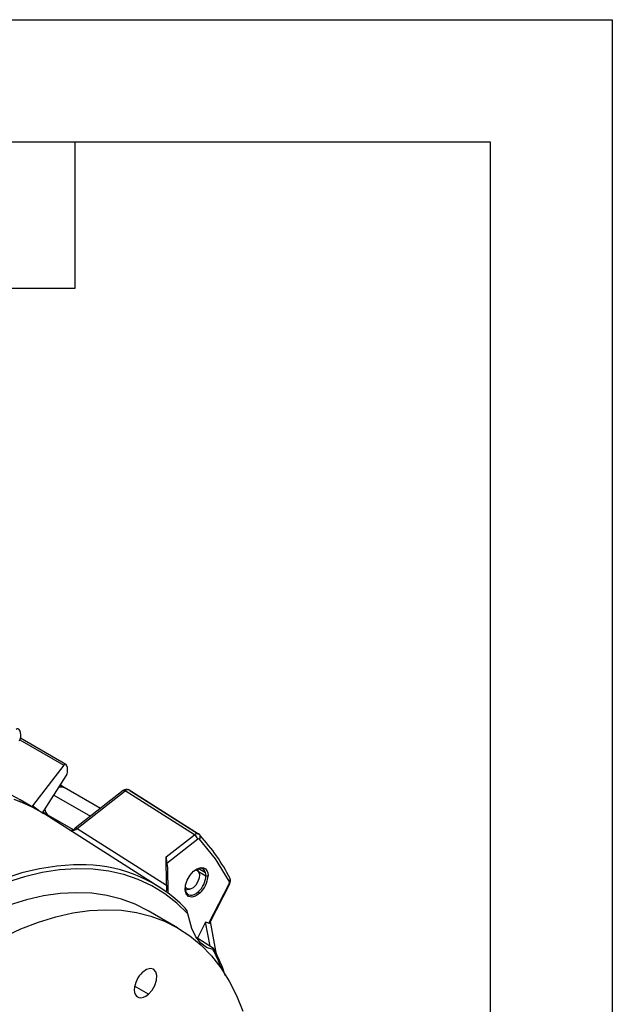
# Model space of a CAD drawing. Header units: inches. Extents: x 0 to 33, y 0 to 25.5.
# Tile 18 of 18: x 29.4 to 33, y 19.5 to 25.5. Entities that reach past the tile are written whole.
import ezdxf

# ---------------------------------------------------------------- set-up
doc = ezdxf.new("R2010")
doc.units = ezdxf.units.IN
doc.header["$LTSCALE"] = 3
doc.header["$MEASUREMENT"] = 0
doc.layers.add('TEXT', color=140, linetype='Continuous', lineweight=25)

msp = doc.modelspace()

# ---------------------------------------------------------------- linework, layer by layer
at = {"color": 7, "linetype": 'Continuous'}
for p, q in [((0.0003, 25.5003), (33.0003, 25.5003)), ((33.0003, 25.5003), (33.0003, 0.0003))]:
    msp.add_line(p, q, dxfattribs=at)
for p, q in [((29.3595, 21.076), (29.6295, 20.9201)), ((29.6414, 20.9243), (29.3626, 21.0852)), ((29.6295, 20.9201), (29.4368, 20.6702)), ((29.4963, 20.623), (29.6447, 20.8535)), ((29.6319, 20.7833), (29.6083, 20.7969)), ((29.855, 20.6545), (29.6319, 20.7833)), ((29.9948, 20.7637), (29.6993, 20.533)), ((29.7112, 20.5316), (30.0067, 20.7623)), ((30.4329, 20.492), (30.0067, 20.7623)), ((30.4567, 20.4968), (30.0249, 20.7706)), ((30.0308, 20.7677), (30.0296, 20.7681)), ((30.0347, 20.7648), (30.4553, 20.4981)), ((29.4805, 20.6382), (29.3608, 20.7073)), ((29.5687, 20.7355), (29.7929, 20.6061)), ((29.5016, 20.6312), (29.5335, 20.6128)), ((30.2162, 20.1714), (29.5117, 20.6193)), ((29.5335, 20.6128), (29.6863, 20.5246)), ((29.7112, 20.5316), (30.2609, 20.1823)), ((30.2587, 20.356), (30.4329, 20.492)), ((30.4523, 20.4652), (30.2617, 20.3163)), ((30.4609, 20.4945), (30.457, 20.4971)), ((30.4648, 20.4911), (30.4571, 20.4974)), ((30.2609, 20.1823), (30.2587, 20.356)), ((30.2617, 20.3163), (30.2658, 20.2899)), ((30.2658, 20.2899), (30.2677, 20.1359)), ((30.4498, 20.2828), (30.4572, 20.2649)), ((30.4603, 20.2592), (30.4505, 20.2831)), ((30.5008, 20.2586), (30.4555, 20.2847)), ((30.457, 20.2672), (30.503, 20.2407)), ((30.503, 20.2407), (30.5155, 20.2407)), ((30.376, 20.154), (30.4016, 20.1575)), ((30.3784, 20.1669), (30.3761, 20.1669)), ((30.5201, 19.9487), (30.6445, 20.1918)), ((30.5264, 19.9516), (30.6488, 20.1907)), ((30.4555, 20.1419), (30.4634, 20.1322)), ((30.3286, 19.9213), (30.1477, 20.0258)), ((30.5005, 19.9559), (30.4499, 19.857)), ((30.5201, 19.9487), (30.5005, 19.9559)), ((30.5289, 19.8069), (30.5005, 19.9559)), ((30.5683, 19.7576), (30.53, 19.9587)), ((30.5486, 19.7944), (30.4464, 19.8592)), ((30.1499, 19.5131), (30.0646, 19.5623))]:
    msp.add_line(p, q)
at = {"flags": 128}
for points in [[(29.3566, 21.0703), (29.3614, 21.0799), (29.3642, 21.0921), (29.3649, 21.1068), (29.3628, 21.1217), (29.3584, 21.1337), (29.3528, 21.1411), (29.3471, 21.1439), (29.3416, 21.1431), (29.337, 21.1395)], [(29.6447, 20.8535), (29.6492, 20.8637), (29.6519, 20.8768), (29.6526, 20.8919), (29.6509, 20.9061), (29.6475, 20.9167), (29.6431, 20.9229), (29.6385, 20.9253), (29.6338, 20.9242), (29.6295, 20.9201)], [(29.6319, 20.7833), (29.6175, 20.7878), (29.6011, 20.7862)], [(29.6014, 20.7863), (29.6175, 20.7878), (29.6319, 20.7833)], [(30.0067, 20.7623), (30.0034, 20.7639), (30.0004, 20.7648), (29.9978, 20.7649), (29.9955, 20.7642), (29.9948, 20.7637)], [(30.0347, 20.7648), (30.0292, 20.7683), (30.0277, 20.7685)], [(29.5117, 20.6193), (29.4954, 20.6294), (29.4119, 20.6738), (29.3234, 20.709)], [(29.5117, 20.6193), (29.4398, 20.6603), (29.3545, 20.6979)], [(29.4346, 20.6647), (29.4349, 20.6671), (29.4368, 20.6702)], [(29.7112, 20.5316), (29.7079, 20.5332), (29.7049, 20.534), (29.7023, 20.5341), (29.7001, 20.5335), (29.6993, 20.533)], [(30.457, 20.4971), (30.4555, 20.4981), (30.4539, 20.4982)], [(30.646, 20.2064), (30.5616, 20.3449), (30.4634, 20.4663)], [(29.7657, 20.3074), (29.6891, 20.3078), (29.5856, 20.3002), (29.4794, 20.2834), (29.371, 20.2575), (29.2608, 20.2226), (29.1493, 20.1787), (29.0368, 20.1262), (28.9239, 20.0651), (28.811, 19.9958), (28.6985, 19.9185), (28.587, 19.8336), (28.4768, 19.7413), (28.3684, 19.642), (28.2622, 19.5362), (28.1587, 19.4243), (28.0582, 19.3066), (27.9612, 19.1838), (27.8681, 19.0562), (27.7792, 18.9244), (27.6949, 18.7889), (27.6155, 18.6503), (27.5413, 18.5091), (27.4727, 18.3658)], [(30.3913, 20.0068), (30.3234, 20.0724), (30.2497, 20.1296), (30.1707, 20.1779), (30.0867, 20.2174), (29.998, 20.2477), (29.9049, 20.2688), (29.8078, 20.2806), (29.7072, 20.283), (29.6035, 20.2761), (29.497, 20.2598), (29.3883, 20.2342), (29.2777, 20.1995), (29.1657, 20.1557), (29.0528, 20.1031), (28.9394, 20.0419), (28.8261, 19.9722), (28.7132, 19.8945), (28.6012, 19.809), (28.4906, 19.716), (28.3819, 19.616), (28.2754, 19.5094), (28.1717, 19.3966)], [(30.4634, 20.1322), (30.4391, 20.1157), (30.4155, 20.1094), (30.3955, 20.114), (30.3815, 20.129), (30.3752, 20.1526), (30.3773, 20.1819), (30.3876, 20.2134), (30.4049, 20.2433), (30.427, 20.268)], [(30.427, 20.268), (30.4429, 20.2799), (30.4589, 20.2876), (30.4742, 20.2908), (30.488, 20.2892), (30.4996, 20.283), (30.5083, 20.2724), (30.5137, 20.2581), (30.5155, 20.2407)], [(30.5008, 20.2586), (30.4964, 20.2696), (30.4898, 20.2781), (30.4812, 20.2837), (30.471, 20.2862), (30.4595, 20.2856), (30.4473, 20.2819), (30.442, 20.2793)], [(30.4572, 20.2649), (30.4629, 20.2488), (30.4618, 20.2277), (30.4539, 20.2048), (30.4406, 20.1836), (30.4238, 20.1673), (30.4061, 20.1584), (30.3901, 20.1583), (30.3784, 20.1669)], [(30.6513, 20.2244), (30.65, 20.2275), (30.6489, 20.229)], [(30.2609, 20.1823), (30.2604, 20.1523), (30.2593, 20.1446), (30.2575, 20.143)], [(30.375, 20.1633), (30.3751, 20.162), (30.3771, 20.1489)], [(30.3771, 20.1489), (30.3815, 20.1379), (30.3882, 20.1294), (30.3967, 20.1238), (30.4069, 20.1212), (30.4184, 20.1218), (30.4306, 20.1256), (30.4431, 20.1324), (30.4555, 20.1419)], [(30.6445, 20.1918), (30.6466, 20.191), (30.6481, 20.1906), (30.6488, 20.1906), (30.6488, 20.1909)], [(30.1477, 20.0258), (30.068, 20.066), (29.9835, 20.0973), (29.8946, 20.1195), (29.8018, 20.1326), (29.7054, 20.1364), (29.6059, 20.131), (29.5036, 20.1164), (29.399, 20.0927), (29.2925, 20.0599), (29.1847, 20.0182), (29.0759, 19.9678), (28.9667, 19.9088), (28.8574, 19.8417), (28.7486, 19.7665), (28.6408, 19.6837), (28.5343, 19.5936), (28.4298, 19.4965), (28.3275, 19.393)], [(29.2569, 19.8633), (29.3656, 19.9137), (29.4735, 19.9554), (29.5799, 19.9882), (29.6845, 20.012), (29.7868, 20.0266), (29.8864, 20.032), (29.9828, 20.0281), (30.0756, 20.015), (30.1644, 19.9928), (30.2489, 19.9615), (30.3287, 19.9213), (30.4034, 19.8723), (30.4728, 19.8147), (30.5364, 19.7489), (30.5942, 19.675), (30.6457, 19.5935), (30.6908, 19.5045), (30.7293, 19.4086)], [(30.545, 19.7881), (30.507, 19.8006), (30.4715, 19.8271), (30.4415, 19.8654), (30.4162, 19.9168), (30.3913, 20.0068)], [(30.545, 19.7881), (30.5519, 19.7882), (30.5531, 19.7894), (30.5521, 19.7916), (30.5499, 19.7935), (30.5486, 19.7944)], [(30.1499, 19.5131), (30.1718, 19.5375), (30.1889, 19.5671), (30.1991, 19.5983), (30.2012, 19.6274), (30.1949, 19.6507), (30.1811, 19.6656), (30.1613, 19.6701), (30.1379, 19.6639), (30.1139, 19.6476)], [(30.0623, 19.5401), (30.0641, 19.5229), (30.0694, 19.5087), (30.0781, 19.4983), (30.0895, 19.4921), (30.1031, 19.4905), (30.1183, 19.4937), (30.1341, 19.5013), (30.1499, 19.5131)]]:
    msp.add_lwpolyline(points, dxfattribs=at)
for centre, radius, start, end in [((28.9255, 19.9509), 0.8727, 60.0823, 75.6859), ((30.0154, 20.7399), 0.0315, 64.88703, 130.82161), ((30.0233, 20.7446), 0.0243, 79.72158, 133.26113), ((28.9253, 19.9646), 0.8714, 51.0977, 54.06626), ((29.5596, 20.6509), 0.0463, 180.89969, 235.5076), ((29.6642, 20.5713), 0.052, 271.5557, 312.51114), ((29.6759, 20.5691), 0.0514, 264.87962, 313.21183), ((30.4496, 20.4743), 0.0244, 79.7884, 133.20958), ((30.41, 20.455), 0.0435, 13.48688, 58.22916), ((30.4584, 20.4598), 0.00811, 52.42251, 138.83205), ((30.4527, 20.4815), 0.0154, 24.78131, 57.61617), ((30.4465, 20.4799), 0.0218, 321.07408, 21.64537), ((29.5714, 19.6644), 1.2165, 27.41374, 42.61221), ((29.7443, 19.4275), 0.8801, 44.21744, 88.60301), ((30.438, 20.2509), 0.0238, 36.1439, 97.47364), ((30.3613, 20.248), 0.1419, 311.62838, 357.06537), ((30.3599, 20.2487), 0.1558, 311.62838, 357.06537), ((30.4337, 20.2413), 0.0693, 359.48954, 14.42644), ((30.6301, 20.2007), 0.0169, 328.14907, 19.66815), ((30.6327, 20.22), 0.0191, 314.27375, 13.34647), ((30.6159, 20.2099), 0.0381, 329.67738, 20.08146), ((30.4023, 20.1835), 0.029, 203.71647, 214.8209), ((30.3439, 20.0055), 0.0475, 1.58611, 48.9737), ((29.4609, 19.2183), 1.2248, 21.36249, 27.72699), ((29.6952, 19.3291), 0.9732, 17.70138, 28.28844), ((30.2163, 19.5322), 0.1543, 131.62838, 177.06537)]:
    msp.add_arc(centre, radius, start, end)
for centre, major_axis, ratio, start_param, end_param in [((30.2615, 20.3388), (-0.0019, 0.0285), 0.069185, 0.917591, 2.476444), ((30.5141, 19.9793), (-0.0091, 0.0308), 0.355903, 2.882874, 3.500187)]:
    msp.add_ellipse(centre, major_axis=major_axis, ratio=ratio, start_param=start_param, end_param=end_param)
at = {"layer": 'TEXT'}
for p, q in [((0.75, 24.75), (32.25, 24.75)), ((29.7, 23.85), (29.7, 24.75)), ((32.25, 24.75), (32.25, 0.75)), ((28.8, 23.85), (29.7, 23.85))]:
    msp.add_line(p, q, dxfattribs=at)

doc.saveas('drawing.dxf')
